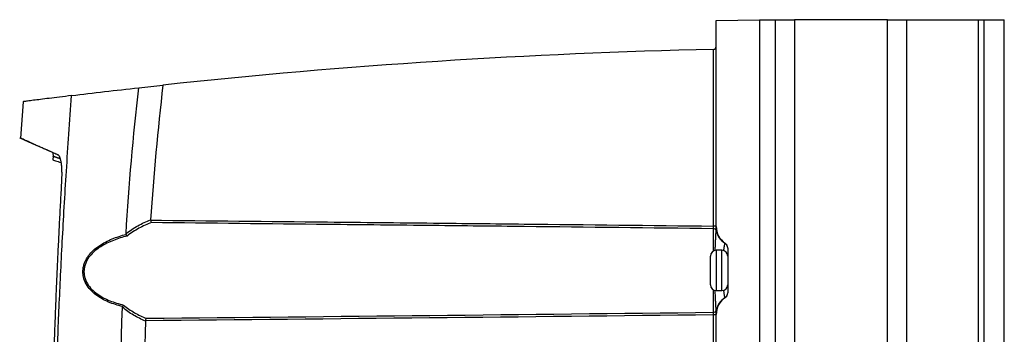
# Model space of a CAD drawing. Header units: millimetres. Extents: x -0.41 to 0.79, y -0.23 to 0.59.
# Tile 58 of 83: x 0.3262 to 0.4971, y 0.2204 to 0.275. Entities that reach past the tile are written whole.
import ezdxf

# ---------------------------------------------------------------- set-up
doc = ezdxf.new("R2010")
doc.units = ezdxf.units.MM

msp = doc.modelspace()

# ---------------------------------------------------------------- linework, layer by layer
at = {"color": 7, "linetype": 'Continuous', "lineweight": 25}
for p, q in [((0.447092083, 0.2748735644), (0.454592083, 0.2750044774)), ((0.447092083, 0.2391056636), (0.447092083, 0.2748735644)), ((0.454592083, 0.2750044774), (0.454592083, 0.017917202)), ((0.454592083, 0.2749608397), (0.4573979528, 0.2749608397)), ((0.4573979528, 0.0179608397), (0.4573979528, 0.2749608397)), ((0.4573979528, 0.2749608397), (0.4606916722, 0.2749608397)), ((0.4606916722, 0.2749608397), (0.4606916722, 0.0179608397)), ((0.4768424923, 0.2749608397), (0.4606916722, 0.2749608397)), ((0.4768424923, 0.0179608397), (0.4768424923, 0.2749608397)), ((0.4768424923, 0.2749608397), (0.4801362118, 0.2749608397)), ((0.4801362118, 0.2749608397), (0.4801362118, 0.0179608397)), ((0.4801362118, 0.2749608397), (0.4925920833, 0.2749608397)), ((0.4925920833, 0.0179608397), (0.4925920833, 0.2749608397)), ((0.4925920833, 0.2749608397), (0.4935920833, 0.2749608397)), ((0.4935920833, 0.0179608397), (0.4935920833, 0.2749608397)), ((0.4935920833, 0.2749608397), (0.4970920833, 0.2749608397)), ((0.4970920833, 0.0179608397), (0.4970920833, 0.2749608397)), ((0.4466008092, 0.2391718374), (0.4466008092, 0.2698515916)), ((0.3268096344, 0.260763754), (0.3263407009, 0.254460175)), ((0.3262169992, 0.2545017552), (0.3277172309, 0.2538021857)), ((0.3319698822, 0.2519042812), (0.3320291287, 0.2512231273)), ((0.3320362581, 0.2512792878), (0.3319952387, 0.2506717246)), ((0.447092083, 0.2391718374), (0.4466008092, 0.2391718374)), ((0.448092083, 0.2349608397), (0.447092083, 0.2349608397)), ((0.449092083, 0.2353640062), (0.449092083, 0.2275576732)), ((0.446092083, 0.2289608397), (0.446092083, 0.2339608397)), ((0.447092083, 0.2279608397), (0.448092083, 0.2279608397)), ((0.4466008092, 0.0691718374), (0.4466008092, 0.223749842)), ((0.447092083, 0.223749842), (0.4466008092, 0.223749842)), ((0.447092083, 0.0691056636), (0.447092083, 0.2238160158))]:
    msp.add_line(p, q, dxfattribs=at)
at = {"color": 9, "linetype": 'Continuous', "lineweight": 25}
for p, q in [((0.4466008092, 0.2348318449), (0.4466008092, 0.2387187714)), ((0.447092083, 0.2349608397), (0.447092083, 0.2279608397)), ((0.448092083, 0.2310321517), (0.448092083, 0.2349608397)), ((0.448092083, 0.2279608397), (0.448092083, 0.2310321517)), ((0.4466008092, 0.224202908), (0.4466008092, 0.2280898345))]:
    msp.add_line(p, q, dxfattribs=at)
at = {"color": 7, "linetype": 'Continuous', "lineweight": 25}
for centre, radius, start, end in [((0.446592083, 0.2703515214), 0.0005, 271.2793570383, 0), ((0.4717430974, -0.8558450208), 1.125977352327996, 91.2794810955, 96.1519411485), ((0.4466081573, 0.2382268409), 0.0004919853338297, 17.4757054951, 90.8557826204), ((0.450504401, 0.2391465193), 0.0035128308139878, 192.6941809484, 237.5896672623), ((0.450592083, 0.2391056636), 0.0035, 180, 236.2510114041), ((0.448097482, 0.235335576), 0.0009946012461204, 0.0443192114, 58.1997069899), ((0.448092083, 0.2353640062), 0.001, 0, 56.2510114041), ((0.447092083, 0.2339608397), 0.001, 90, 180), ((0.448092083, 0.2339608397), 0.001, 0, 90), ((0.447092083, 0.2289608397), 0.001, 180, 270), ((0.448092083, 0.2289608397), 0.001, 270, 0), ((0.448097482, 0.2275861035), 0.0009946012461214, 301.8002930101, 359.9556807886), ((0.448092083, 0.2275576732), 0.001, 303.7489885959, 0), ((0.450504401, 0.2237751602), 0.0035128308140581, 122.4103327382, 167.3058190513), ((0.450592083, 0.2238160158), 0.0035000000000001, 123.7489885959, 180), ((0.4466081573, 0.2246948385), 0.0004919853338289, 269.1442173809, 342.5242945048)]:
    msp.add_arc(centre, radius, start, end, dxfattribs=at)
for points in [[(0.4466008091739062, 0.2698515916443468), (0.4466016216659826, 0.2698516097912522), (0.4466024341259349, 0.26985162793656), (0.4466032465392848, 0.2698516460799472)], [(0.3446680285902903, 0.2378348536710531), (0.3451873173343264, 0.2463048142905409), (0.3459261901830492, 0.254755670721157), (0.3468807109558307, 0.2631877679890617)], [(0.3468807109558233, 0.263187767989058), (0.3482793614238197, 0.2633438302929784), (0.3496782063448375, 0.2634972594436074), (0.3510772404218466, 0.2636480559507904)], [(0.351077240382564, 0.2636480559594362), (0.3501776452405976, 0.2558697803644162), (0.3494621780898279, 0.248070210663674), (0.3489316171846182, 0.2402580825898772)], [(0.3489316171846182, 0.240258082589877), (0.3489300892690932, 0.2402355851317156), (0.34893097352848, 0.240212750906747), (0.3489346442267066, 0.2401905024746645)], [(0.3446836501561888, 0.237735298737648), (0.3446695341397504, 0.237766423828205), (0.3446659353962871, 0.2378007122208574), (0.3446680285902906, 0.2378348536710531)], [(0.3446836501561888, 0.237735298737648), (0.3447330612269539, 0.2376263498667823), (0.3447969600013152, 0.2375219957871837), (0.3448615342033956, 0.2374425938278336)], [(0.3440495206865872, 0.2250979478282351), (0.3440505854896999, 0.225127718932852), (0.3440561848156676, 0.225157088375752), (0.3440690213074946, 0.2251839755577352)], [(0.3440690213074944, 0.2251839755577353), (0.3441192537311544, 0.2252891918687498), (0.3441828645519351, 0.2253889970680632), (0.3442471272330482, 0.2254655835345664)], [(0.3482044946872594, 0.2231511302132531), (0.3810034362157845, 0.2234811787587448), (0.4138022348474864, 0.2238291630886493), (0.4466008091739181, 0.2242029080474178)], [(0.3480542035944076, 0.2227225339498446), (0.3480519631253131, 0.2227094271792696), (0.3480506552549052, 0.2226961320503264), (0.348050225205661, 0.222682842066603)], [(0.4466008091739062, 0.2237498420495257), (0.4137521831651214, 0.2233845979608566), (0.3809032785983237, 0.2230448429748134), (0.3480542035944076, 0.2227225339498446)], [(0.3480542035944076, 0.2227225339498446), (0.348084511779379, 0.2228998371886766), (0.3481437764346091, 0.22306371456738), (0.3482044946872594, 0.2231511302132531)]]:
    msp.add_open_spline(points, degree=3, dxfattribs=at)
for points, knots in [([(0.3352346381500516, 0.2618268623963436), (0.3371083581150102, 0.2620557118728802), (0.3390174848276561, 0.2622840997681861), (0.3429002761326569, 0.2627381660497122), (0.3448741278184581, 0.2629638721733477), (0.3468807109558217, 0.2631877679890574)], [0, 0, 0, 0, 0.5, 0.5, 1, 1, 1, 1]), ([(0.3352345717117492, 0.2618268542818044), (0.3345182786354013, 0.2617389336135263), (0.333084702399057, 0.2615629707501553), (0.3313040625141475, 0.261340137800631), (0.3297962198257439, 0.2611494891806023), (0.3285128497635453, 0.2609855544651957), (0.3275296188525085, 0.2608589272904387), (0.3268961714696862, 0.260776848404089), (0.326831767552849, 0.2607684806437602), (0.3268005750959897, 0.2607644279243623)], [0, 0, 0, 0, 0.1329959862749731, 0.2661758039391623, 0.3993554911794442, 0.532869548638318, 0.6916656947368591, 0.8506658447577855, 1, 1, 1, 1]), ([(0.3323965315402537, 0.1395335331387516), (0.3323643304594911, 0.1407157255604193), (0.3323015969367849, 0.1430188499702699), (0.3322223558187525, 0.1463819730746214), (0.332155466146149, 0.1495614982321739), (0.3321003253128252, 0.152557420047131), (0.3320553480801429, 0.1553697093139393), (0.3320192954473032, 0.1579983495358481), (0.3319909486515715, 0.1604433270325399), (0.3319691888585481, 0.1627046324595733), (0.3319529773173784, 0.1647822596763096), (0.3319413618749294, 0.1666762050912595), (0.3319334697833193, 0.1683864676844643), (0.3319130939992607, 0.1746800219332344), (0.3319557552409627, 0.1854048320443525), (0.3321527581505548, 0.1971023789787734), (0.3323539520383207, 0.2051420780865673), (0.3324887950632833, 0.2098140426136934), (0.3326497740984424, 0.2147096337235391), (0.3328396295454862, 0.2198287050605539), (0.333061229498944, 0.2251710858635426), (0.3333175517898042, 0.2307365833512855), (0.3336117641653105, 0.2365249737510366), (0.3339469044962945, 0.2425360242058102), (0.3343271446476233, 0.2487693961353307), (0.3347528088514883, 0.2552250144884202), (0.335072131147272, 0.2596013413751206), (0.335234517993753, 0.2618268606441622)], [0, 0, 0, 0, 0.0289908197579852, 0.0564793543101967, 0.0824658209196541, 0.1069504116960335, 0.1299332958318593, 0.151414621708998, 0.1713945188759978, 0.1898730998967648, 0.2068504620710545, 0.2223266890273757, 0.2363018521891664, 0.2487760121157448, 0.3766067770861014, 0.4992017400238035, 0.5355605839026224, 0.5737523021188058, 0.6137770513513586, 0.6556350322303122, 0.6993264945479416, 0.7448517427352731, 0.7922111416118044, 0.841405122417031, 0.8924341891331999, 0.9452989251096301, 1, 1, 1, 1]), ([(0.3328743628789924, 0.251514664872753), (0.3321321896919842, 0.2518461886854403), (0.330646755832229, 0.2525097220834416), (0.3289453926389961, 0.2532731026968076), (0.3276262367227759, 0.2538661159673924), (0.3267692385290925, 0.2542519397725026), (0.326314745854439, 0.2544569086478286), (0.3263050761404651, 0.2544612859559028), (0.326301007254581, 0.2544631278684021)], [0, 0, 0, 0, 0.1775105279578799, 0.355281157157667, 0.5338342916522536, 0.7126477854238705, 0.8790860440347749, 1, 1, 1, 1]), ([(0.3328869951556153, 0.2514971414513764), (0.3328289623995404, 0.2515228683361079), (0.3324847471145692, 0.251675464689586), (0.3319963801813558, 0.2518923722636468), (0.3313361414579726, 0.2521859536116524), (0.3307294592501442, 0.252456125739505), (0.3301825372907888, 0.2527000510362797), (0.3297485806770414, 0.2528938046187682), (0.3294068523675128, 0.2530464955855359), (0.3289396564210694, 0.2532553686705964), (0.3285524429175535, 0.2534286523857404), (0.3282118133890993, 0.2535812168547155), (0.3280182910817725, 0.2536679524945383), (0.3278478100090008, 0.2537444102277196), (0.3277448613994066, 0.2537906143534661), (0.3276783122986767, 0.2538205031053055), (0.3276755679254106, 0.2538217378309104), (0.3276740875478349, 0.2538224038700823)], [0, 0, 0, 0, 0.0164552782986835, 0.0976027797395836, 0.1517016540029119, 0.2328959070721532, 0.3140435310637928, 0.3681424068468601, 0.4222658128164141, 0.4764285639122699, 0.6118700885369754, 0.6660970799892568, 0.7472447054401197, 0.8013435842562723, 0.8825411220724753, 0.9366400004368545, 1, 1, 1, 1]), ([(0.3332212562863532, 0.2508535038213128), (0.3332152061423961, 0.2508556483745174), (0.3331583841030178, 0.2508757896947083), (0.3330611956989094, 0.25091041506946), (0.3329132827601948, 0.2509631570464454), (0.3327919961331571, 0.2510065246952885), (0.3326918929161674, 0.2510423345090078), (0.3325971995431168, 0.2510762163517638), (0.3325159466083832, 0.251105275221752), (0.3324465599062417, 0.2511300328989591), (0.3323901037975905, 0.2511501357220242), (0.3323251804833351, 0.2511731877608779), (0.3322486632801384, 0.2512003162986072), (0.3321903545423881, 0.2512210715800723), (0.3321465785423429, 0.2512367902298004), (0.3321081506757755, 0.2512506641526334), (0.3320740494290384, 0.2512630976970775), (0.3320476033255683, 0.2512728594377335), (0.3320337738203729, 0.2512780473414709), (0.3320279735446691, 0.2512802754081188), (0.3320294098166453, 0.2512797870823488), (0.3320295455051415, 0.2512797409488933)], [0, 0, 0, 0, 0.0073447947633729, 0.0689812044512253, 0.1306194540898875, 0.21280157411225, 0.2538940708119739, 0.2949838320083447, 0.3771834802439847, 0.4080015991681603, 0.4388199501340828, 0.5004563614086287, 0.5620946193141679, 0.644276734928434, 0.6853692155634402, 0.7264589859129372, 0.8086584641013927, 0.8702948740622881, 0.9319331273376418, 0.9935695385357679, 1, 1, 1, 1]), ([(0.3328743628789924, 0.251514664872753), (0.3329321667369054, 0.2514888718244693), (0.3329872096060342, 0.2514361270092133), (0.3330917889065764, 0.2512772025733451), (0.3331417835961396, 0.2511695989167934), (0.3332333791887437, 0.2509035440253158), (0.3332747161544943, 0.2507467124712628), (0.3333485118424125, 0.2503863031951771), (0.333381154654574, 0.2501803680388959), (0.3334348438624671, 0.2497370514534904), (0.3334562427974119, 0.2494987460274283), (0.3334882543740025, 0.2489896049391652), (0.3334986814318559, 0.2487193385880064), (0.33351289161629, 0.2478915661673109), (0.3335000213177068, 0.2473007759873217), (0.3334662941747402, 0.2467060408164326)], [0, 0, 0, 0, 0.1250000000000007, 0.1250000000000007, 0.2500000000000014, 0.2500000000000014, 0.3750000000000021, 0.3750000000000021, 0.5000000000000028, 0.5000000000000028, 0.6250000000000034, 0.6250000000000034, 0.7500000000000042, 0.7500000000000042, 1, 1, 1, 1]), ([(0.3320031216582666, 0.2506711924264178), (0.3319976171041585, 0.2506731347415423), (0.3319567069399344, 0.2506875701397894), (0.3322694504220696, 0.250576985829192), (0.3330332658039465, 0.2503085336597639), (0.3333734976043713, 0.2501889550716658)], [0, 0, 0, 0, 0.0793749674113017, 0.5899193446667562, 1, 1, 1, 1]), ([(0.3334662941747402, 0.2467060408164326), (0.3334024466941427, 0.2455646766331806), (0.3332747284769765, 0.2432815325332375), (0.3330946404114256, 0.2398554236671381), (0.3329229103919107, 0.2364275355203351), (0.3327603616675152, 0.2329978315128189), (0.3326067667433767, 0.2295663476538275), (0.3324621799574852, 0.2261331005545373), (0.3323265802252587, 0.2226981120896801), (0.3321999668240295, 0.2192614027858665), (0.332082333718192, 0.2158229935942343), (0.3319736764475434, 0.212382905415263), (0.3318739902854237, 0.2089411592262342), (0.3317832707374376, 0.2054977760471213), (0.3317015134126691, 0.2020527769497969), (0.3316287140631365, 0.1986061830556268), (0.3315648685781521, 0.1951580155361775), (0.3315099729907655, 0.1917082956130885), (0.3314640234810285, 0.1882570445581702), (0.3314270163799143, 0.1848042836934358), (0.3313989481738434, 0.1813500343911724), (0.3313798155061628, 0.1778943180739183), (0.3313696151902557, 0.1744371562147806), (0.3313683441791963, 0.1709785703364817), (0.3313759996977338, 0.167518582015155), (0.3313925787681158, 0.1640572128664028), (0.3314180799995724, 0.1605944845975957), (0.3314524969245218, 0.1571304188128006), (0.3314958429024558, 0.1536650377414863), (0.33154805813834, 0.1501983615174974), (0.331609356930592, 0.1467304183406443), (0.3316789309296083, 0.143261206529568), (0.3317328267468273, 0.1409481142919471), (0.3317597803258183, 0.1397913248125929)], [0, 0, 0, 0, 0.0320717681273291, 0.064155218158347, 0.0962504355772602, 0.1283575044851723, 0.1604765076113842, 0.1926075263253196, 0.2247506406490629, 0.2569059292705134, 0.2890734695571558, 0.3212533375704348, 0.3534456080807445, 0.3856503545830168, 0.4178676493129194, 0.4500975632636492, 0.4823401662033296, 0.5145955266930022, 0.5468637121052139, 0.579144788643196, 0.611438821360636, 0.6437458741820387, 0.6760660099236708, 0.7083992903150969, 0.7407457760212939, 0.773105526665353, 0.8054786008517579, 0.8378650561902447, 0.8702649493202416, 0.9026783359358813, 0.9351052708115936, 0.9675458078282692, 1, 1, 1, 1]), ([(0.3446680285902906, 0.2378348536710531), (0.3453241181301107, 0.2383707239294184), (0.3460176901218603, 0.2388311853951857), (0.3474476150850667, 0.2396315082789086), (0.3481817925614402, 0.2399700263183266), (0.3489316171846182, 0.2402580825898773)], [0, 0, 0, 0, 0.5, 0.5, 1, 1, 1, 1]), ([(0.3490801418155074, 0.2397617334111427), (0.3483395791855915, 0.2394856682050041), (0.3476137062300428, 0.2391618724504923), (0.3461984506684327, 0.2383962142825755), (0.3455121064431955, 0.2379562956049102), (0.3448615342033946, 0.237442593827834)], [0, 0, 0, 0, 0.5, 0.5, 1, 1, 1, 1]), ([(0.348934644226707, 0.2401905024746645), (0.3489492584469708, 0.2401019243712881), (0.3489707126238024, 0.2400162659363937), (0.3490212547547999, 0.239868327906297), (0.349050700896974, 0.2398054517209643), (0.3490801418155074, 0.2397617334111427)], [0, 0, 0, 0, 0.5, 0.5, 1, 1, 1, 1]), ([(0.348934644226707, 0.2401905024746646), (0.3591613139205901, 0.2400900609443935), (0.3693879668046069, 0.2399878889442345), (0.3796145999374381, 0.239883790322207), (0.3857441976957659, 0.2398213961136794), (0.391873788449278, 0.2397583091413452), (0.3980033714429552, 0.2396944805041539), (0.4032601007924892, 0.2396397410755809), (0.4085168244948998, 0.2395844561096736), (0.4137735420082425, 0.2395285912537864), (0.4247159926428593, 0.2394123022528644), (0.4356584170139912, 0.2392935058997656), (0.4466008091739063, 0.2391718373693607)], [7.6085755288e-06, 7.6085755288e-06, 7.6085755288e-06, 7.6085755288e-06, 0.0306937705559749, 0.0306937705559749, 0.0306937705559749, 0.0490863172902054, 0.0490863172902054, 0.0490863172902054, 0.0648597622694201, 0.0648597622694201, 0.0648597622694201, 0.0976939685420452, 0.0976939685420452, 0.0976939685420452, 0.0976939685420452]), ([(0.4466008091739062, 0.2387187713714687), (0.4356584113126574, 0.2388434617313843), (0.424715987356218, 0.2389652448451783), (0.4137735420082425, 0.2390844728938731), (0.4085168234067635, 0.2391417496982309), (0.4032600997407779, 0.2391984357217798), (0.3980033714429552, 0.2392545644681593), (0.391873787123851, 0.2393200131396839), (0.3857441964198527, 0.239384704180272), (0.3796145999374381, 0.239448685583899), (0.3694364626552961, 0.2395549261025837), (0.3592583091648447, 0.2396592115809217), (0.3490801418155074, 0.2397617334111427)], [0.0004913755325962, 0.0004913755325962, 0.0004913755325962, 0.0004913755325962, 0.0333253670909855, 0.0333253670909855, 0.0333253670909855, 0.0490987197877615, 0.0490987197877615, 0.0490987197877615, 0.0674911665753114, 0.0674911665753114, 0.0674911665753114, 0.0980316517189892, 0.0980316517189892, 0.0980316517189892, 0.0980316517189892]), ([(0.3440690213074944, 0.2251839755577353), (0.3432339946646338, 0.2253946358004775), (0.3424190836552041, 0.2256553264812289), (0.3412559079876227, 0.2261507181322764), (0.3408773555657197, 0.2263335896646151), (0.3401424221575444, 0.2267450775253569), (0.3397835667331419, 0.2269756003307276), (0.3391115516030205, 0.2274860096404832), (0.3387973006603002, 0.2277657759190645), (0.3382244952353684, 0.2283911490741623), (0.3379653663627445, 0.2287393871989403), (0.3375468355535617, 0.2294914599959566), (0.3373840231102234, 0.229903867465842), (0.3372418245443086, 0.2305414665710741), (0.3372105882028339, 0.2307582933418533), (0.3371832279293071, 0.2312013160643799), (0.3371875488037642, 0.2314231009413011), (0.3372307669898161, 0.2318613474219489), (0.3372700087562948, 0.232080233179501), (0.3373805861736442, 0.2325078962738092), (0.3374509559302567, 0.2327141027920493), (0.3376178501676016, 0.2331133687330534), (0.3377143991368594, 0.2333064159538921), (0.3379311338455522, 0.2336807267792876), (0.3380519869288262, 0.233862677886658), (0.3384382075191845, 0.2343808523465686), (0.3387287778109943, 0.2346938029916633), (0.3393609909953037, 0.2352711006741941), (0.3396962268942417, 0.2355293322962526), (0.3407372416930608, 0.2362327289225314), (0.3414816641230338, 0.2366111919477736), (0.3426509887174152, 0.2370938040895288), (0.3430507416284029, 0.2372402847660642), (0.3438598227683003, 0.237506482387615), (0.344269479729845, 0.2376264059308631), (0.3446836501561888, 0.2377352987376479)], [0, 0, 0, 0, 0.1250000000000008, 0.1250000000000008, 0.187500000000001, 0.187500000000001, 0.2500000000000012, 0.2500000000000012, 0.3125000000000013, 0.3125000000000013, 0.3750000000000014, 0.3750000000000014, 0.4375000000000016, 0.4375000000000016, 0.4687500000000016, 0.4687500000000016, 0.5000000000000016, 0.5000000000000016, 0.5312500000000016, 0.5312500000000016, 0.5625000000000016, 0.5625000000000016, 0.5937500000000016, 0.5937500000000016, 0.6250000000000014, 0.6250000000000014, 0.6875000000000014, 0.6875000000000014, 0.7500000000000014, 0.7500000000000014, 0.8750000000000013, 0.8750000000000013, 0.9375000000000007, 0.9375000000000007, 1, 1, 1, 1]), ([(0.4466008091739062, 0.2387187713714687), (0.4466018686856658, 0.2387590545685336), (0.4466024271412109, 0.238823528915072), (0.4466024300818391, 0.2389822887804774), (0.4466018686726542, 0.2390764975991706), (0.4466008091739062, 0.2391718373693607)], [0, 0, 0, 0, 0.5, 0.5, 1, 1, 1, 1]), ([(0.4470774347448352, 0.2383745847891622), (0.4470775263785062, 0.2384407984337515), (0.4470776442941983, 0.2385444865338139), (0.4470783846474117, 0.2387351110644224), (0.4470786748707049, 0.2388052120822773), (0.4470799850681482, 0.2389142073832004), (0.4470805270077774, 0.2389514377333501), (0.4470830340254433, 0.2390249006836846), (0.4470861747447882, 0.239064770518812), (0.447089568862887, 0.2390819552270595)], [0, 0, 0, 0, 0.5000000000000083, 0.5000000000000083, 0.7500000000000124, 0.7500000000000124, 0.8750000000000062, 0.8750000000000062, 1, 1, 1, 1]), ([(0.3448615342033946, 0.237442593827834), (0.3444542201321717, 0.2373407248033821), (0.3440509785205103, 0.2372285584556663), (0.3432536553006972, 0.2369795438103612), (0.3428589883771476, 0.2368424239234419), (0.341702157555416, 0.2363900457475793), (0.34096307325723, 0.2360348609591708), (0.3399246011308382, 0.2353724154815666), (0.3395902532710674, 0.2351297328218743), (0.3389535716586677, 0.2345822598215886), (0.3386594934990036, 0.2342845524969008), (0.3382666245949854, 0.233789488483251), (0.3381430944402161, 0.2336150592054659), (0.337920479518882, 0.2332545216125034), (0.3378209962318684, 0.2330681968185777), (0.3376484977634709, 0.2326818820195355), (0.3375754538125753, 0.2324819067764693), (0.3374601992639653, 0.232065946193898), (0.3374188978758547, 0.2318517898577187), (0.3373732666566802, 0.2314233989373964), (0.3373684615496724, 0.2312063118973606), (0.3373964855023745, 0.2307728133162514), (0.33742881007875, 0.2305610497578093), (0.3375759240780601, 0.2299393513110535), (0.3377443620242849, 0.2295389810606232), (0.3381731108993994, 0.2288141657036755), (0.3384371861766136, 0.2284807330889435), (0.3390160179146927, 0.227885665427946), (0.3393322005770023, 0.2276206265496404), (0.3400058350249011, 0.2271384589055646), (0.3403634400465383, 0.2269220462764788), (0.3410940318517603, 0.2265363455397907), (0.3414695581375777, 0.2263653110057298), (0.3426213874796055, 0.2259027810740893), (0.3434255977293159, 0.2256605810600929), (0.3442471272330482, 0.2254655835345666)], [0, 0, 0, 0, 0.0625000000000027, 0.0625000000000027, 0.1250000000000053, 0.1250000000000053, 0.2500000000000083, 0.2500000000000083, 0.31250000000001, 0.31250000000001, 0.3750000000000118, 0.3750000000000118, 0.4062500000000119, 0.4062500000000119, 0.437500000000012, 0.437500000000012, 0.4687500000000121, 0.4687500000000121, 0.5000000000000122, 0.5000000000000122, 0.5312500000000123, 0.5312500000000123, 0.5625000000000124, 0.5625000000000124, 0.6250000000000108, 0.6250000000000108, 0.6875000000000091, 0.6875000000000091, 0.7500000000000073, 0.7500000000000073, 0.8125000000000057, 0.8125000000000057, 0.875000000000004, 0.875000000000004, 1, 1, 1, 1]), ([(0.4486215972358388, 0.2361808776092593), (0.4486217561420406, 0.2361836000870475), (0.4486218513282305, 0.2361867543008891), (0.4486245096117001, 0.2361916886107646), (0.4486277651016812, 0.236192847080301), (0.4486360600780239, 0.2361954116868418), (0.4486403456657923, 0.2361958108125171), (0.4486431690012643, 0.2361951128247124)], [0, 0, 0, 0, 0.2500000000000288, 0.2500000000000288, 0.5000000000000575, 0.5000000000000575, 1, 1, 1, 1]), ([(0.4486431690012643, 0.2267265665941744), (0.448640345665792, 0.2267258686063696), (0.4486360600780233, 0.2267262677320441), (0.4486277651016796, 0.2267288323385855), (0.4486245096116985, 0.2267299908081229), (0.4486218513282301, 0.2267349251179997), (0.4486217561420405, 0.2267380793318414), (0.4486215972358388, 0.2267408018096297)], [0, 0, 0, 0, 0.5000000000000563, 0.5000000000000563, 0.7500000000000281, 0.7500000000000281, 1, 1, 1, 1]), ([(0.3635082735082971, 0.0677478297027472), (0.3616632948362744, 0.0741266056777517), (0.3599447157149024, 0.0805423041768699), (0.3567658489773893, 0.0934285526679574), (0.3553046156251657, 0.0999006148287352), (0.352639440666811, 0.1129028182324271), (0.3514350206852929, 0.1194356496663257), (0.3492867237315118, 0.1325334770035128), (0.3483424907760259, 0.139100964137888), (0.346715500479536, 0.1522733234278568), (0.3460312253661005, 0.1588819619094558), (0.3449259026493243, 0.1721017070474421), (0.34450463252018, 0.1787159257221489), (0.3436340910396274, 0.1985715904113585), (0.3435748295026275, 0.2118259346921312), (0.3440495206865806, 0.2250979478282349)], [0, 0, 0, 0, 0.125, 0.125, 0.2500000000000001, 0.2500000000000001, 0.3750000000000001, 0.3750000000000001, 0.5000000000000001, 0.5000000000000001, 0.6250000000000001, 0.6250000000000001, 0.7500000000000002, 0.7500000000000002, 1, 1, 1, 1]), ([(0.348050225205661, 0.2226828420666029), (0.3473393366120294, 0.222968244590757), (0.3466425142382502, 0.2233055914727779), (0.3452995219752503, 0.2241025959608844), (0.344653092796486, 0.2245618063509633), (0.3440495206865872, 0.2250979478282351)], [0, 0, 0, 0, 0.5, 0.5, 1, 1, 1, 1]), ([(0.3442471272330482, 0.2254655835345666), (0.3448454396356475, 0.2249505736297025), (0.3454860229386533, 0.224510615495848), (0.3468140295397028, 0.2237477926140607), (0.3475025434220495, 0.223424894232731), (0.3482044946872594, 0.2231511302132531)], [0, 0, 0, 0, 0.5, 0.5, 1, 1, 1, 1]), ([(0.4466008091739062, 0.2237498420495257), (0.4466018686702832, 0.2238451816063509), (0.446602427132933, 0.22393867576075), (0.4466024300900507, 0.2240975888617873), (0.4466018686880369, 0.2241626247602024), (0.4466008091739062, 0.2242029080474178)], [0, 0, 0, 0, 0.5, 0.5, 1, 1, 1, 1]), ([(0.4470895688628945, 0.223839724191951), (0.4470861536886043, 0.2238570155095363), (0.4470830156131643, 0.2238971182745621), (0.4470805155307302, 0.2239707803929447), (0.4470799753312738, 0.2240080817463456), (0.4470786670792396, 0.2241175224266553), (0.4470783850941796, 0.2241864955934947), (0.4470778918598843, 0.2243134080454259), (0.4470777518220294, 0.2243722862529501), (0.4470775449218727, 0.2244720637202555), (0.4470774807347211, 0.2245138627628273), (0.4470774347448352, 0.2245470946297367)], [0, 0, 0, 0, 0.125, 0.125, 0.25, 0.25, 0.5, 0.5, 0.75, 0.75, 1, 1, 1, 1]), ([(0.3480502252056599, 0.2226828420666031), (0.3476932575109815, 0.2116513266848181), (0.3477043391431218, 0.2006079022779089), (0.3485779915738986, 0.175196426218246), (0.3496982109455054, 0.1608372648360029), (0.3531818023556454, 0.1322704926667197), (0.3555451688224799, 0.1180629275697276), (0.3609350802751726, 0.0925658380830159), (0.3637519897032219, 0.0812320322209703), (0.3669648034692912, 0.0700115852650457)], [3.109241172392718, 3.109241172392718, 3.109241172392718, 3.109241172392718, 3.17595934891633, 3.17595934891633, 3.2629390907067, 3.2629390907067, 3.349918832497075, 3.349918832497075, 3.420469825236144, 3.420469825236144, 3.420469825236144, 3.420469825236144])]:
    msp.add_open_spline(points, degree=3, knots=knots, dxfattribs=at)
at = {"color": 9, "linetype": 'Continuous', "lineweight": 25}
for points, knots in [([(0.4469144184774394, 0.2349258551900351), (0.4469184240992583, 0.2350288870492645), (0.4469277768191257, 0.235269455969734), (0.4469436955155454, 0.2356318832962), (0.4469615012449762, 0.2360141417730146), (0.4469799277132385, 0.2363882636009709), (0.4469983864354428, 0.2367505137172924), (0.4470163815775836, 0.2370982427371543), (0.4470330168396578, 0.2374214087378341), (0.4470463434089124, 0.2376870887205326), (0.4470567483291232, 0.2379025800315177), (0.4470647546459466, 0.2380755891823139), (0.4470717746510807, 0.238234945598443), (0.4470755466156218, 0.2383280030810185), (0.4470774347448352, 0.2383745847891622)], [0, 0, 0, 0, 0.0661575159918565, 0.1544710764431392, 0.2438916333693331, 0.3336890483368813, 0.4301898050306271, 0.5271575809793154, 0.6255566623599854, 0.7244359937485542, 0.7929339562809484, 0.8615883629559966, 0.9307153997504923, 0.9999999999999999, 0.9999999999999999, 0.9999999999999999, 0.9999999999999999]), ([(0.4484020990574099, 0.2349021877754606), (0.4484172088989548, 0.2350257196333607), (0.4484536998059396, 0.2353240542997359), (0.4485117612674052, 0.2356869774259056), (0.4485620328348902, 0.2359595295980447), (0.4485989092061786, 0.236121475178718), (0.4486139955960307, 0.2361609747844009), (0.4486215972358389, 0.2361808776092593)], [0, 0, 0, 0, 0.1671385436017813, 0.4036466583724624, 0.6474265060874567, 0.8223473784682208, 1, 1, 1, 1]), ([(0.4470774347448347, 0.2245470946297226), (0.4470756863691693, 0.2245902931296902), (0.4470721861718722, 0.2246767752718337), (0.4470657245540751, 0.2248243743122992), (0.4470583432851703, 0.224985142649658), (0.447048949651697, 0.225181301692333), (0.4470371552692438, 0.2254184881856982), (0.4470225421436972, 0.2257041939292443), (0.4470064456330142, 0.2260152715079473), (0.4469894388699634, 0.2263457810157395), (0.4469720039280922, 0.2266927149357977), (0.4469545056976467, 0.2270546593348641), (0.4469371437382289, 0.22743703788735), (0.446923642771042, 0.2277532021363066), (0.4469163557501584, 0.2279441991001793), (0.446914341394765, 0.2279969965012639)], [0, 0, 0, 0, 0.0643823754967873, 0.128891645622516, 0.193789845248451, 0.2588203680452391, 0.347449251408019, 0.4364250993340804, 0.5264860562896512, 0.6169225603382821, 0.7033968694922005, 0.7902105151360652, 0.8780742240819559, 0.9662959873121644, 1, 1, 1, 1]), ([(0.4486215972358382, 0.2267408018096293), (0.4486167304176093, 0.2267525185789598), (0.4486069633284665, 0.2267760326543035), (0.4485875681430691, 0.226850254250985), (0.4485646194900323, 0.2269542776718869), (0.4485383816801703, 0.2270894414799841), (0.4485096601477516, 0.2272527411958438), (0.4484789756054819, 0.2274430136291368), (0.448446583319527, 0.2276638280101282), (0.4484198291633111, 0.2278612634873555), (0.4484044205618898, 0.2279893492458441), (0.4483999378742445, 0.2280266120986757)], [0, 0, 0, 0, 0.117003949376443, 0.2348121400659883, 0.3551998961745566, 0.476498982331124, 0.5927933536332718, 0.7099317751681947, 0.8297392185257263, 0.9504675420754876, 1, 1, 1, 1])]:
    msp.add_open_spline(points, degree=3, knots=knots, dxfattribs=at)

doc.saveas('drawing.dxf')
